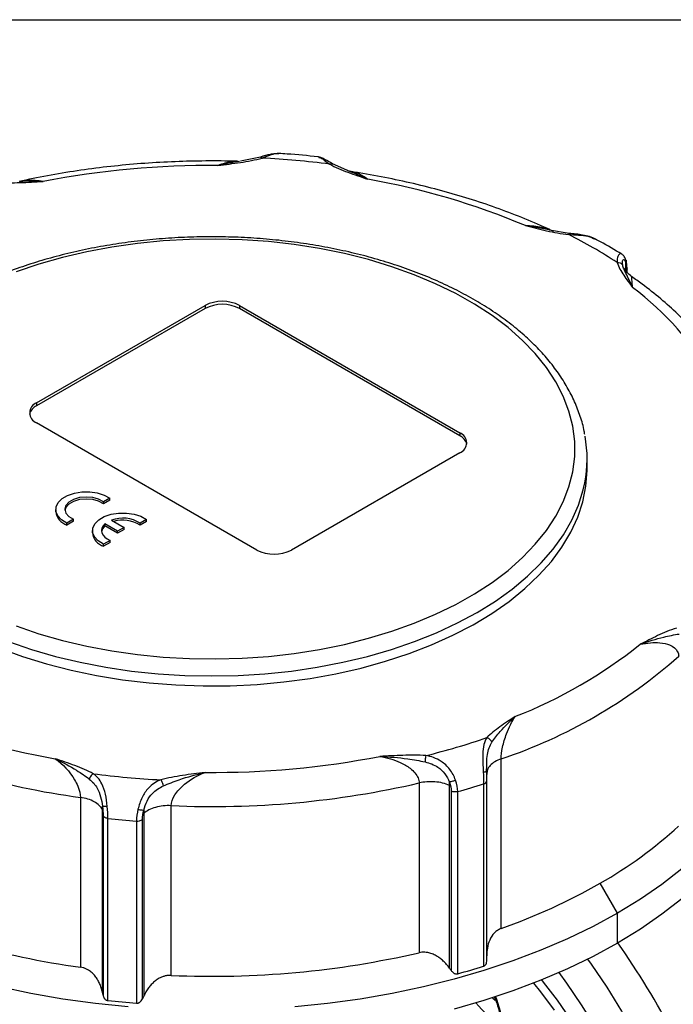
# Model space of a CAD drawing. Header units: inches. Extents: x 0 to 22, y 0 to 17.
# Tile 19 of 20: x 17.5 to 19.7, y 13.8 to 17. Entities that reach past the tile are written whole.
import ezdxf

# ---------------------------------------------------------------- set-up
doc = ezdxf.new("R2010")
doc.units = ezdxf.units.IN
doc.header["$LTSCALE"] = 2
doc.header["$MEASUREMENT"] = 0
doc.linetypes.add('SLD-Solid', pattern=[0])
doc.layers.add('SLD-DEFPOINTS', color=7, linetype='Continuous')

# ---------------------------------------------------------------- blocks, each defined once
blk = doc.blocks.new('Block2')
at = {"color": 7, "linetype": 'SLD-Solid', "lineweight": 18}
blk.add_line((22.0002, 17.0002), (0.0002, 17.0002), dxfattribs=at)

msp = doc.modelspace()

# ---------------------------------------------------------------- linework, layer by layer
at = {"color": 7, "linetype": 'SLD-Solid'}
msp.add_line((0.0002, 17.0002), (22.0002, 17.0002), dxfattribs=at)
for p, q in [((18.3249, 16.5576), (18.2608, 16.5445)), ((18.3843, 16.5697), (18.3793, 16.5691)), ((18.5133, 16.5567), (18.5145, 16.5566)), ((18.2537, 16.5431), (18.2527, 16.544)), ((18.6036, 16.5152), (18.5571, 16.5363)), ((18.6216, 16.5104), (18.6083, 16.5137)), ((19.2494, 16.3241), (19.1791, 16.3371)), ((19.3206, 16.3117), (19.2569, 16.3225)), ((19.5032, 16.2055), (19.5001, 16.1972)), ((19.5032, 16.1914), (19.5032, 16.2055)), ((19.5058, 16.1934), (19.5058, 16.1881)), ((19.5069, 16.1866), (19.5069, 16.1973)), ((17.6036, 15.7665), (18.1465, 16.0798)), ((18.1465, 16.0798), (18.1465, 16.0702)), ((18.2578, 16.0798), (18.9677, 15.67)), ((18.2578, 16.0798), (18.2578, 16.0702)), ((18.1465, 16.0702), (17.6036, 15.7568)), ((18.9677, 15.6604), (18.2578, 16.0702)), ((17.6036, 15.7665), (17.6036, 15.7568)), ((18.3135, 15.2924), (17.6036, 15.7022)), ((18.9677, 15.67), (18.9677, 15.6604)), ((18.9677, 15.6058), (18.4249, 15.2924)), ((19.378, 15.5535), (19.378, 15.5857)), ((17.8399, 15.4593), (17.8189, 15.4472)), ((17.8399, 15.4529), (17.8189, 15.4407)), ((17.8189, 15.4407), (17.8189, 15.4472)), ((17.8399, 15.4529), (17.8399, 15.4593)), ((17.6653, 15.4233), (17.6653, 15.4169)), ((17.7224, 15.3915), (17.7014, 15.3794)), ((17.7224, 15.3851), (17.7014, 15.3729)), ((17.7014, 15.3729), (17.7014, 15.3794)), ((17.7224, 15.3851), (17.7224, 15.3915)), ((17.8449, 15.3885), (17.8855, 15.3651)), ((17.9582, 15.391), (17.9372, 15.3789)), ((17.9582, 15.3846), (17.9372, 15.3724)), ((17.9372, 15.3724), (17.9372, 15.3789)), ((17.9582, 15.3846), (17.9582, 15.391)), ((17.7836, 15.355), (17.7836, 15.3486)), ((17.8646, 15.353), (17.824, 15.3765)), ((17.824, 15.3701), (17.824, 15.3765)), ((17.8646, 15.3466), (17.824, 15.3701)), ((17.8855, 15.3651), (17.8646, 15.353)), ((17.8855, 15.3587), (17.8646, 15.3466)), ((17.8646, 15.3466), (17.8646, 15.353)), ((17.8855, 15.3587), (17.8855, 15.3651)), ((17.8408, 15.3232), (17.8197, 15.311)), ((17.8408, 15.3168), (17.8197, 15.3046)), ((17.8408, 15.3168), (17.8408, 15.3232)), ((17.8197, 15.3046), (17.8197, 15.311)), ((19.101, 14.0735), (19.101, 14.62)), ((19.0537, 14.5797), (19.0543, 14.5976)), ((19.0548, 14.5717), (19.0545, 14.5697)), ((18.8367, 14.5423), (18.8367, 13.9958)), ((18.9345, 13.9459), (18.9345, 14.5344)), ((19.0444, 14.539), (19.0444, 13.9523)), ((19.0547, 13.9707), (19.0547, 14.549)), ((17.7447, 14.496), (17.7447, 13.9495)), ((18.9403, 14.5157), (18.9403, 13.9379)), ((18.9609, 13.9278), (18.9609, 14.5145)), ((18.0376, 13.9227), (18.0376, 14.4692)), ((17.8159, 13.8679), (17.8159, 14.4565)), ((17.8179, 14.4363), (17.8179, 13.8585)), ((17.8333, 13.8416), (17.8333, 14.4283)), ((17.9488, 14.4443), (17.9488, 13.8557)), ((17.9258, 14.4198), (17.9258, 13.8331)), ((17.9447, 13.8469), (17.9447, 14.4247)), ((19.4758, 14.1231), (19.4201, 14.2195)), ((19.4758, 14.0266), (19.4758, 14.1231))]:
    msp.add_line(p, q)
at = {"flags": 128}
for points in [[(17.5374, 15.0478), (17.6106, 15.0229), (17.6867, 15.0012), (17.7653, 14.9827), (17.846, 14.9676), (17.9285, 14.9559), (18.0121, 14.9476), (18.0966, 14.9429), (18.1815, 14.9417), (18.2663, 14.9441), (18.3506, 14.95), (18.4339, 14.9594), (18.5158, 14.9723), (18.5959, 14.9885), (18.6737, 15.0081), (18.7489, 15.0309), (18.821, 15.0567), (18.8897, 15.0855), (18.9546, 15.1172), (19.0153, 15.1514), (19.0716, 15.1881), (19.1232, 15.227), (19.1697, 15.268), (19.211, 15.3108), (19.2467, 15.3553), (19.2768, 15.4011), (19.3011, 15.4481), (19.3194, 15.4959), (19.3317, 15.5444), (19.3379, 15.5933), (19.3379, 15.6423), (19.3317, 15.6912), (19.3194, 15.7397), (19.3011, 15.7875), (19.2768, 15.8345), (19.2467, 15.8803), (19.211, 15.9248), (19.1697, 15.9676), (19.1232, 16.0086), (19.0716, 16.0475), (19.0153, 16.0842), (18.9546, 16.1185), (18.8897, 16.1501), (18.821, 16.1789), (18.7489, 16.2047), (18.6737, 16.2275), (18.5959, 16.2471), (18.5158, 16.2633), (18.4339, 16.2762), (18.3506, 16.2856), (18.2663, 16.2915), (18.1815, 16.2939), (18.0966, 16.2927), (18.0121, 16.288), (17.9285, 16.2797), (17.846, 16.268), (17.7653, 16.2529), (17.6867, 16.2344), (17.6106, 16.2127), (17.5374, 16.1878)], [(17.4845, 14.9764), (17.5583, 14.9495), (17.6353, 14.9258), (17.715, 14.9053), (17.797, 14.8881), (17.881, 14.8745), (17.9664, 14.8643), (18.0529, 14.8578), (18.14, 14.8548), (18.2273, 14.8555), (18.3142, 14.8598), (18.4004, 14.8677), (18.4853, 14.8792), (18.5686, 14.8941), (18.6499, 14.9125), (18.7286, 14.9343), (18.8044, 14.9592), (18.8769, 14.9872), (18.9457, 15.0182), (19.0104, 15.0519), (19.0708, 15.0883), (19.1265, 15.1271), (19.1772, 15.1681), (19.2227, 15.211), (19.2627, 15.2558), (19.297, 15.3021), (19.3254, 15.3497), (19.3478, 15.3984), (19.3641, 15.4479), (19.3742, 15.4979), (19.378, 15.5483), (19.378, 15.5535)], [(17.5128, 14.9977), (17.5872, 14.9723), (17.6644, 14.9499), (17.7443, 14.9308), (17.8263, 14.9151), (17.91, 14.9027), (17.9951, 14.8939), (18.081, 14.8886), (18.1674, 14.8868), (18.2537, 14.8886), (18.3397, 14.8939), (18.4247, 14.9027), (18.5084, 14.9151), (18.5904, 14.9308), (18.6703, 14.9499), (18.7476, 14.9723), (18.8219, 14.9977), (18.8929, 15.0262), (18.9602, 15.0575), (19.0234, 15.0915), (19.0823, 15.128), (19.1365, 15.1668), (19.1858, 15.2078), (19.2299, 15.2507), (19.2686, 15.2953), (19.3017, 15.3414), (19.329, 15.3888), (19.3503, 15.4371), (19.3657, 15.4862), (19.3706, 15.5084)], [(17.7014, 15.3794), (17.6841, 15.3899), (17.672, 15.4027), (17.6659, 15.4169), (17.6663, 15.4314), (17.673, 15.4455), (17.6858, 15.458), (17.7036, 15.4683), (17.7254, 15.4757), (17.7497, 15.4796), (17.7749, 15.4798), (17.7994, 15.4763), (17.8216, 15.4693), (17.8399, 15.4593)], [(17.8189, 15.4472), (17.8036, 15.4558), (17.7844, 15.4613), (17.7633, 15.4631), (17.7422, 15.4611), (17.7231, 15.4555), (17.708, 15.4468), (17.6983, 15.4358), (17.6948, 15.4236), (17.698, 15.4114), (17.7075, 15.4003), (17.7224, 15.3915)], [(17.8189, 15.4407), (17.8036, 15.4494), (17.7844, 15.4548), (17.7633, 15.4567), (17.7422, 15.4547), (17.7231, 15.4491), (17.708, 15.4403), (17.6983, 15.4293), (17.695, 15.4201)], [(17.8197, 15.311), (17.8024, 15.3216), (17.7903, 15.3344), (17.7842, 15.3486), (17.7846, 15.3631), (17.7914, 15.3772), (17.8041, 15.3897), (17.8219, 15.4), (17.8437, 15.4074), (17.868, 15.4113), (17.8932, 15.4115), (17.9177, 15.408), (17.9399, 15.401), (17.9582, 15.391)], [(17.824, 15.3765), (17.8181, 15.3699), (17.8144, 15.3627), (17.8131, 15.3553), (17.8142, 15.3479), (17.8177, 15.3408), (17.8234, 15.3341), (17.8312, 15.3282), (17.8408, 15.3232)], [(19.9922, 15.0555), (19.9982, 15.0332), (20.0107, 14.9715), (20.017, 14.9095), (20.017, 14.8473), (20.0107, 14.7853), (19.9982, 14.7236), (19.9795, 14.6624), (19.9547, 14.6019), (19.9238, 14.5424), (19.887, 14.484), (19.8444, 14.427), (19.7961, 14.3714), (19.7423, 14.3176), (19.6831, 14.2657), (19.6188, 14.2159), (19.5497, 14.1683), (19.4758, 14.1231)], [(20.0178, 14.782), (20.017, 14.7509), (20.0107, 14.6889), (19.9982, 14.6272), (19.9795, 14.566), (19.9547, 14.5055), (19.9238, 14.446), (19.887, 14.3876), (19.8444, 14.3305), (19.7961, 14.275), (19.7423, 14.2212), (19.6831, 14.1693), (19.6188, 14.1194), (19.5497, 14.0718), (19.4758, 14.0266)], [(19.4758, 14.1231), (19.3975, 14.0804), (19.315, 14.0405), (19.2287, 14.0034), (19.1388, 13.9692), (19.0456, 13.9382), (18.9494, 13.9103), (18.8505, 13.8857), (18.7494, 13.8644), (18.6463, 13.8466), (18.5415, 13.8323), (18.4355, 13.8215)], [(19.4758, 14.0266), (19.3975, 13.984), (19.315, 13.9441), (19.2287, 13.9069), (19.1388, 13.8728), (19.0456, 13.8417), (18.9494, 13.8138)], [(19.3796, 13.9749), (19.3908, 13.9592), (19.4412, 13.8846), (19.4888, 13.8078), (19.5334, 13.729), (19.5748, 13.6488), (19.6128, 13.5674), (19.6472, 13.4853), (19.6779, 13.4028)], [(19.6581, 12.9292), (19.6557, 12.9997), (19.6488, 13.0724), (19.6377, 13.1468), (19.6223, 13.2225), (19.6028, 13.2992), (19.5792, 13.3764), (19.5516, 13.4538), (19.5202, 13.5308), (19.4852, 13.6071), (19.4468, 13.6824), (19.4051, 13.7562), (19.3604, 13.828), (19.3129, 13.8976), (19.2879, 13.9319)], [(19.2054, 13.8977), (19.2282, 13.8693), (19.2717, 13.8108)], [(19.459, 12.7446), (19.4711, 12.7608), (19.4955, 12.8006), (19.516, 12.8448), (19.5325, 12.8932), (19.5447, 12.9453), (19.5526, 13.0009), (19.5563, 13.0595), (19.5556, 13.1207), (19.5505, 13.1843), (19.5411, 13.2496), (19.5274, 13.3162), (19.5097, 13.3838), (19.4878, 13.4518), (19.4621, 13.5197), (19.4327, 13.5872), (19.3997, 13.6537), (19.3635, 13.7188), (19.3242, 13.7821), (19.2822, 13.8431), (19.2377, 13.9013), (19.2321, 13.9083)], [(17.8992, 13.8215), (17.7932, 13.8323), (17.6884, 13.8466), (17.5853, 13.8644), (17.4842, 13.8857)], [(18.9051, 13.6055), (18.9349, 13.5908), (18.964, 13.5815), (18.9919, 13.5777), (19.0179, 13.5796), (19.0415, 13.587), (19.0623, 13.5998), (19.0796, 13.6178), (19.0933, 13.6406), (19.1029, 13.6677), (19.1083, 13.6984), (19.1094, 13.7323), (19.1062, 13.7684), (19.0986, 13.8061), (19.0869, 13.8446), (19.0835, 13.8539)], [(19.0728, 13.8504), (19.0736, 13.8497), (19.0819, 13.8433)]]:
    msp.add_lwpolyline(points, dxfattribs=at)
for centre, radius, start, end in [((18.1717, 13.6172), 2.9419, 82.6419, 86.9096), ((18.1641, 13.6856), 2.8452, 89.5167, 100.9318), ((18.2697, 14.1841), 2.3371, 67.0993, 80.119), ((18.5772, 14.8436), 1.6417, 56.854, 63.1514), ((18.9579, 15.3763), 0.9491, 29.5311, 53.3334), ((18.2022, 15.9724), 0.121, 62.6097, 117.3903), ((18.2022, 15.9627), 0.121, 62.6097, 117.3903), ((17.6158, 15.7343), 0.0344, 110.7834, 249.2166), ((17.6213, 15.7191), 0.0416, 115.1754, 165.582), ((18.9555, 15.6379), 0.0344, 290.7834, 69.2166), ((18.95, 15.6227), 0.0416, 14.418, 64.8246), ((18.9715, 15.5856), 0.4065, 349.0409, 10.4461), ((17.717, 15.4226), 0.052, 186.237, 252.5624), ((17.8814, 15.2914), 0.1037, 57.4381, 110.5916), ((17.8815, 15.2851), 0.1036, 57.4574, 106.5237), ((17.8353, 15.3543), 0.052, 186.237, 252.5624), ((17.8432, 15.3466), 0.0303, 129.3193, 170.1097), ((18.3692, 15.3998), 0.121, 242.6097, 297.3903), ((18.5607, 16.2349), 1.5905, 291.5755, 308.4191), ((18.574, 16.1935), 1.6595, 288.5165, 311.4781), ((18.0651, 16.9229), 2.3371, 247.0993, 260.119), ((18.0632, 16.9102), 2.4351, 244.7333, 262.485), ((18.2756, 16.9748), 2.4158, 283.9574, 288.8244), ((18.1706, 17.4214), 2.8452, 269.5167, 280.9318), ((18.1631, 17.4899), 2.9419, 262.6419, 266.9096), ((18.1698, 17.4298), 2.9635, 267.4432, 283.0053), ((18.2821, 16.9765), 2.5539, 285.4147, 287.3671), ((18.1627, 17.5209), 3.1102, 263.9198, 265.6318), ((18.7327, 15.429), 1.3912, 299.6099, 312.5254), ((18.4481, 15.9221), 1.9605, 289.4513, 299.7224), ((18.0632, 16.3636), 2.4351, 244.7333, 262.485), ((17.491, 12.6234), 2.4323, 27.1183, 35.2561), ((18.1698, 16.8833), 2.9635, 267.4432, 283.0053), ((18.2821, 16.3898), 2.5539, 285.4147, 287.3671), ((18.1627, 16.9343), 3.1102, 263.9198, 265.6318), ((19.2384, 14.0109), 0.2813, 219.0024, 240.8406)]:
    msp.add_arc(centre, radius, start, end)
for points, knots in [([(18.1881, 16.5307), (18.2122, 16.5339), (18.2364, 16.5369), (18.2843, 16.5442), (18.3081, 16.5485), (18.3303, 16.5548)], [0, 0, 0, 0, 0.5, 0.5, 1, 1, 1, 1]), ([(18.3248, 16.5575), (18.325, 16.5576), (18.3258, 16.5581), (18.3277, 16.5573), (18.3294, 16.5556), (18.3303, 16.5548)], [0, 0, 0, 0, 0.142775, 0.57139, 1, 1, 1, 1]), ([(18.3716, 16.5681), (18.3666, 16.5677), (18.3533, 16.5665), (18.3359, 16.5611), (18.3251, 16.5577)], [0, 0, 0, 0, 0.378161, 1, 1, 1, 1]), ([(18.3303, 16.5548), (18.3387, 16.5579), (18.3559, 16.5643), (18.3738, 16.5704), (18.3812, 16.569), (18.3834, 16.5686)], [0, 0, 0, 0, 0.402156, 0.821679, 1, 1, 1, 1]), ([(18.5135, 16.5579), (18.5124, 16.558), (18.4785, 16.5621), (18.4352, 16.5662), (18.3927, 16.5689), (18.3835, 16.5695)], [0, 0, 0, 0, 0.024575, 0.788844, 1, 1, 1, 1]), ([(18.5571, 16.5364), (18.5487, 16.5413), (18.5356, 16.5488), (18.5217, 16.5559), (18.5158, 16.5572), (18.5128, 16.5579)], [0, 0, 0, 0, 0.474438, 0.730305, 1, 1, 1, 1]), ([(18.5145, 16.5566), (18.5154, 16.5567), (18.519, 16.5569), (18.5298, 16.5483), (18.5423, 16.5393), (18.5484, 16.5349)], [0, 0, 0, 0, 0.139967, 0.579053, 1, 1, 1, 1]), ([(18.252, 16.544), (18.2505, 16.5441), (18.2162, 16.5453), (18.1488, 16.5456), (18.0503, 16.5435), (17.9521, 16.5381), (17.8545, 16.5294), (17.7579, 16.5176), (17.6626, 16.5025), (17.5924, 16.4893), (17.5545, 16.4807), (17.5473, 16.4791)], [0, 0, 0, 0, 0.006345, 0.143625, 0.280917, 0.418218, 0.555539, 0.692892, 0.830287, 0.967736, 1, 1, 1, 1]), ([(18.2575, 16.544), (18.2349, 16.5404), (18.2117, 16.5362), (18.1885, 16.5308), (18.1883, 16.5308), (18.1881, 16.5307)], [-0.0016883, -0.0016883, -0.0016883, -0.0016883, 0.1849549, 0.1849549, 0.1866432, 0.1866432, 0.1866432, 0.1866432]), ([(18.252, 16.5429), (18.2454, 16.5432), (18.2252, 16.5438), (18.203, 16.536), (18.1881, 16.5307)], [0, 0, 0, 0, 0.327428, 1, 1, 1, 1]), ([(18.5484, 16.5349), (18.5498, 16.5355), (18.5524, 16.5368), (18.5555, 16.5371), (18.5568, 16.5363), (18.5572, 16.5361)], [0, 0, 0, 0, 0.4179806, 0.8355511, 1, 1, 1, 1]), ([(18.5484, 16.5349), (18.5661, 16.5249), (18.5865, 16.5166), (18.6281, 16.5011), (18.6495, 16.4939), (18.6707, 16.4866)], [0, 0, 0, 0, 0.5, 0.5, 1, 1, 1, 1]), ([(18.6707, 16.4866), (18.6512, 16.4953), (18.6272, 16.5059), (18.6051, 16.5148), (18.601, 16.5164)], [0, 0, 0, 0, 0.814452, 1, 1, 1, 1]), ([(18.6707, 16.4866), (18.6605, 16.4936), (18.6435, 16.5052), (18.6283, 16.508), (18.6224, 16.5091)], [0, 0, 0, 0, 0.606566, 1, 1, 1, 1]), ([(19.2694, 16.3184), (19.2654, 16.3203), (19.2357, 16.3345), (19.1781, 16.3592), (19.0953, 16.3913), (19.0094, 16.4204), (18.9211, 16.4467), (18.8305, 16.47), (18.7378, 16.4902), (18.6682, 16.5032), (18.6294, 16.5091), (18.6225, 16.5101)], [0, 0, 0, 0, 0.020928, 0.156817, 0.292635, 0.428376, 0.564037, 0.699623, 0.835137, 0.970589, 1, 1, 1, 1]), ([(17.4765, 16.4767), (17.5009, 16.4747), (17.5258, 16.4749), (17.5753, 16.4765), (17.5999, 16.478), (17.6245, 16.4792)], [0, 0, 0, 0, 0.5, 0.5, 1, 1, 1, 1]), ([(17.6245, 16.4792), (17.6243, 16.4792), (17.6241, 16.4792), (17.5991, 16.4802), (17.5743, 16.48), (17.5499, 16.4793)], [-0.3766634, -0.3766634, -0.3766634, -0.3766634, -0.3749754, -0.3749754, -0.1883317, -0.1883317, -0.1883317, -0.1883317]), ([(17.6245, 16.4792), (17.6072, 16.4816), (17.5826, 16.485), (17.5601, 16.4806), (17.5534, 16.4793)], [0, 0, 0, 0, 0.701116, 1, 1, 1, 1]), ([(19.1791, 16.3371), (19.2019, 16.3315), (19.2245, 16.3257), (19.2707, 16.3153), (19.2943, 16.3107), (19.3187, 16.3083)], [0, 0, 0, 0, 0.5, 0.5, 1, 1, 1, 1]), ([(19.2571, 16.3225), (19.2488, 16.3256), (19.2241, 16.3348), (19.1971, 16.3361), (19.1791, 16.3371)], [0, 0, 0, 0, 0.337348, 1, 1, 1, 1]), ([(19.3703, 15.664), (19.3698, 15.6677), (19.367, 15.6875), (19.3565, 15.723), (19.3386, 15.7702), (19.315, 15.8166), (19.2863, 15.862), (19.2523, 15.9061), (19.2134, 15.9488), (19.1696, 15.9898), (19.1213, 16.0289), (19.0685, 16.0659), (19.0116, 16.1007), (18.9509, 16.1331), (18.8867, 16.163), (18.8192, 16.1902), (18.7488, 16.2146), (18.6758, 16.2362), (18.6005, 16.2548), (18.5233, 16.2704), (18.4445, 16.2829), (18.3645, 16.2923), (18.2836, 16.2984), (18.2022, 16.3014), (18.1206, 16.3012), (18.0392, 16.2977), (17.9584, 16.2911), (17.8785, 16.2813), (17.8, 16.2683), (17.723, 16.2523), (17.6481, 16.2332), (17.5755, 16.2112), (17.5054, 16.1864), (17.4385, 16.1587), (17.3761, 16.1294), (17.3379, 16.108), (17.3196, 16.0978)], [0, 0, 0, 0, 0.006647, 0.036016, 0.065486, 0.095101, 0.124878, 0.154814, 0.184887, 0.215067, 0.245323, 0.275626, 0.305953, 0.336287, 0.366615, 0.396931, 0.427233, 0.457519, 0.487791, 0.518049, 0.548295, 0.578533, 0.608764, 0.638991, 0.669216, 0.699442, 0.729672, 0.759906, 0.79015, 0.820404, 0.850671, 0.880955, 0.911257, 0.941578, 0.971919, 1, 1, 1, 1]), ([(19.3206, 16.3117), (19.3206, 16.3117), (19.3203, 16.3121), (19.3196, 16.3111), (19.319, 16.3092), (19.3187, 16.3083)], [0, 0, 0, 0, 0.083648, 0.541826, 1, 1, 1, 1]), ([(19.3187, 16.3083), (19.3292, 16.3079), (19.3505, 16.3071), (19.381, 16.304), (19.3969, 16.297), (19.4046, 16.2936)], [0, 0, 0, 0, 0.337339, 0.679901, 1, 1, 1, 1]), ([(19.4059, 16.2931), (19.3993, 16.2962), (19.3864, 16.3023), (19.3573, 16.3084), (19.335, 16.3105), (19.3205, 16.3118)], [0, 0, 0, 0, 0.269814, 0.525517, 1, 1, 1, 1]), ([(19.4896, 16.2449), (19.4671, 16.2586), (19.4395, 16.2754), (19.41, 16.2909), (19.4046, 16.2937)], [0, 0, 0, 0, 0.819042, 1, 1, 1, 1]), ([(19.4896, 16.2449), (19.4896, 16.2449), (19.487, 16.2487), (19.4808, 16.2452), (19.4746, 16.2357), (19.4748, 16.2239), (19.4748, 16.2181)], [0, 0, 0, 0, 0.00403, 0.347348, 0.680557, 1, 1, 1, 1]), ([(19.5033, 16.2256), (19.5016, 16.2298), (19.4982, 16.2383), (19.4925, 16.2427), (19.4896, 16.245)], [0, 0, 0, 0, 0.490515, 1, 1, 1, 1]), ([(19.4748, 16.2181), (19.4781, 16.2185), (19.4857, 16.2176), (19.491, 16.2132), (19.4927, 16.2101)], [0, 0, 0, 0, 0.428571, 1, 1, 1, 1]), ([(19.4748, 16.2181), (19.479, 16.2041), (19.4871, 16.1904), (19.505, 16.1638), (19.515, 16.1507), (19.5247, 16.1376)], [0, 0, 0, 0, 0.5, 0.5, 1, 1, 1, 1]), ([(19.4927, 16.2101), (19.491, 16.2171), (19.4914, 16.2273), (19.4977, 16.2287), (19.5016, 16.2213), (19.5031, 16.2157)], [-0.2873702, -0.2873702, -0.2873702, -0.2873702, -0.1642115, -0.0821058, 0, 0, 0, 0]), ([(19.5247, 16.1376), (19.5246, 16.1377), (19.5246, 16.1378), (19.5172, 16.1547), (19.507, 16.1751), (19.4967, 16.1973), (19.4938, 16.2058), (19.4927, 16.2101)], [-0.3766995, -0.3766995, -0.3766995, -0.3766995, -0.3750662, -0.3750662, -0.1500265, -0.0750132, 0, 0, 0, 0]), ([(19.5033, 16.2256), (19.5033, 16.2256), (19.5041, 16.2241), (19.5042, 16.2206), (19.5034, 16.2174), (19.5031, 16.2157)], [0, 0, 0, 0, 0.010504, 0.505254, 1, 1, 1, 1]), ([(19.5068, 16.1984), (19.5067, 16.2036), (19.5063, 16.2142), (19.5043, 16.2218), (19.5033, 16.2256)], [0, 0, 0, 0, 0.497055, 1, 1, 1, 1]), ([(19.5212, 16.1736), (19.5161, 16.1779), (19.5058, 16.1864), (19.4991, 16.1975), (19.4982, 16.1975), (19.4979, 16.1975)], [0, 0, 0, 0, 0.3573, 0.719926, 1, 1, 1, 1]), ([(19.5067, 16.1984), (19.5068, 16.1977), (19.5072, 16.196), (19.5063, 16.1944), (19.5058, 16.1934)], [0, 0, 0, 0, 0.381567, 1, 1, 1, 1]), ([(19.5247, 16.1376), (19.524, 16.1469), (19.5228, 16.1632), (19.5215, 16.1736), (19.5212, 16.1732), (19.5212, 16.1731)], [0, 0, 0, 0, 0.495432, 0.875292, 1, 1, 1, 1]), ([(19.8749, 15.7731), (19.8736, 15.776), (19.8637, 15.7982), (19.8417, 15.8388), (19.8069, 15.8943), (19.7665, 15.9485), (19.7212, 16.0012), (19.671, 16.0524), (19.6158, 16.1017), (19.5657, 16.142), (19.5328, 16.1651), (19.5213, 16.1732)], [0, 0, 0, 0, 0.019672, 0.147814, 0.276476, 0.405885, 0.535965, 0.666606, 0.797683, 0.929074, 1, 1, 1, 1]), ([(19.6663, 15.041), (19.6444, 15.0344), (19.6244, 15.0258), (19.5861, 15.0077), (19.5677, 14.9982), (19.549, 14.9888)], [0, 0, 0, 0, 0.5, 0.5, 1, 1, 1, 1]), ([(19.549, 14.9888), (19.5492, 14.9889), (19.5494, 14.9889), (19.5748, 14.9982), (19.6085, 15.0087), (19.65, 15.0178), (19.6665, 15.0207), (19.6748, 15.022)], [-0.3768145, -0.3768145, -0.3768145, -0.3768145, -0.3754002, -0.3754002, -0.1501601, -0.07508, 0, 0, 0, 0]), ([(19.549, 14.9888), (19.5715, 14.9937), (19.6065, 14.9966), (19.6491, 14.9872), (19.6695, 14.9706), (19.6731, 14.9555), (19.6731, 14.9503)], [1.7365896, 1.7365896, 1.7365896, 1.7365896, 2.0101609, 2.1743038, 2.3931609, 2.5025894, 2.5025894, 2.5025894, 2.5025894]), ([(19.1456, 14.7559), (19.1293, 14.7451), (19.1128, 14.7345), (19.0815, 14.7123), (19.0666, 14.7008), (19.0551, 14.6882)], [0, 0, 0, 0, 0.5, 0.5, 1, 1, 1, 1]), ([(19.0711, 14.6735), (19.0749, 14.6792), (19.0833, 14.6907), (19.1076, 14.7195), (19.1293, 14.741), (19.1453, 14.7557), (19.1455, 14.7558), (19.1456, 14.7559)], [-0.0016964, -0.0016964, -0.0016964, -0.0016964, 0.0732958, 0.148288, 0.3732646, 0.3732646, 0.374961, 0.374961, 0.374961, 0.374961]), ([(19.101, 14.62), (19.101, 14.6304), (19.1043, 14.657), (19.1195, 14.7083), (19.1355, 14.7403), (19.1456, 14.7559)], [2.3322046, 2.3322046, 2.3322046, 2.3322046, 2.5510642, 2.7699237, 3.0982131, 3.0982131, 3.0982131, 3.0982131]), ([(19.0551, 14.6882), (19.0465, 14.6758), (19.0393, 14.6453), (19.0423, 14.5975), (19.0433, 14.5778)], [0, 0, 0, 0, 0.164084, 0.287147, 0.287147, 0.287147, 0.287147]), ([(19.0711, 14.6735), (19.07, 14.6763), (19.0658, 14.6828), (19.059, 14.687), (19.0551, 14.6882)], [0, 0, 0, 0, 0.428571, 1, 1, 1, 1]), ([(19.0545, 14.5901), (19.0544, 14.5961), (19.0543, 14.611), (19.0562, 14.634), (19.0614, 14.6561), (19.0679, 14.6677), (19.0711, 14.6735)], [0, 0, 0, 0, 0.182173, 0.457469, 0.729065, 1, 1, 1, 1]), ([(17.7863, 14.5722), (17.7686, 14.5821), (17.7482, 14.5904), (17.7066, 14.6059), (17.6852, 14.6131), (17.664, 14.6204)], [0, 0, 0, 0, 0.5, 0.5, 1, 1, 1, 1]), ([(17.664, 14.6204), (17.6879, 14.6031), (17.7164, 14.5727), (17.7402, 14.5255), (17.7447, 14.5064), (17.7447, 14.496)], [0, 0, 0, 0, 0.437717, 0.5471463, 0.7660048, 0.7660048, 0.7660048, 0.7660048]), ([(17.664, 14.6204), (17.6642, 14.6203), (17.6643, 14.6202), (17.6874, 14.6091), (17.7185, 14.5925), (17.7544, 14.5691), (17.7675, 14.5597), (17.7736, 14.5549)], [-0.3766641, -0.3766641, -0.3766641, -0.3766641, -0.3749772, -0.3749772, -0.1499909, -0.0749954, 0, 0, 0, 0]), ([(18.8583, 14.6303), (18.8338, 14.6323), (18.8089, 14.6321), (18.7594, 14.6305), (18.7348, 14.6291), (18.7102, 14.6278)], [0, 0, 0, 0, 0.5, 0.5, 1, 1, 1, 1]), ([(18.7102, 14.6278), (18.7333, 14.6241), (18.7692, 14.6138), (18.8125, 14.5882), (18.8332, 14.564), (18.8367, 14.5475), (18.8367, 14.5423)], [0, 0, 0, 0, 0.2735742, 0.4377187, 0.656578, 0.7660077, 0.7660077, 0.7660077, 0.7660077]), ([(18.7102, 14.6278), (18.7104, 14.6278), (18.7106, 14.6278), (18.7407, 14.6266), (18.7807, 14.6234), (18.8285, 14.6157), (18.8468, 14.6121), (18.8556, 14.6101)], [-0.3766634, -0.3766634, -0.3766634, -0.3766634, -0.3749754, -0.3749754, -0.1499901, -0.0749951, 0, 0, 0, 0]), ([(18.8583, 14.6303), (18.8578, 14.6284), (18.8567, 14.6224), (18.8559, 14.6144), (18.8556, 14.6101)], [0, 0, 0, 0, 0.428571, 1, 1, 1, 1]), ([(18.9539, 14.5515), (18.9496, 14.5636), (18.9367, 14.5875), (18.9034, 14.6184), (18.8751, 14.6278), (18.8583, 14.6303)], [-0.2873707, -0.2873707, -0.2873707, -0.2873707, -0.2052648, -0.1231589, 0, 0, 0, 0]), ([(19.101, 14.62), (19.094, 14.617), (19.08, 14.6112), (19.0652, 14.5987), (19.0558, 14.5853), (19.0551, 14.576), (19.0548, 14.5717)], [0, 0, 0, 0, 0.2585586, 0.5171172, 0.7756757, 1, 1, 1, 1]), ([(18.8556, 14.6101), (18.8703, 14.6068), (18.894, 14.5979), (18.9207, 14.5731), (18.9308, 14.5546), (18.9341, 14.5452)], [-0.2873707, -0.2873707, -0.2873707, -0.2873707, -0.1642118, -0.0821059, 0, 0, 0, 0]), ([(17.7863, 14.5722), (17.784, 14.5708), (17.7786, 14.566), (17.7748, 14.5589), (17.7736, 14.5549)], [0, 0, 0, 0, 0.428571, 1, 1, 1, 1]), ([(17.7736, 14.5549), (17.7837, 14.547), (17.7982, 14.5309), (17.8108, 14.4987), (17.8146, 14.4776), (17.8157, 14.4673)], [-0.2873707, -0.2873707, -0.2873707, -0.2873707, -0.1642118, -0.0821059, 0, 0, 0, 0]), ([(17.8314, 14.467), (17.8302, 14.4801), (17.8264, 14.5071), (17.8131, 14.5468), (17.7974, 14.5644), (17.7863, 14.5722)], [-0.2873707, -0.2873707, -0.2873707, -0.2873707, -0.2052648, -0.1231589, 0, 0, 0, 0]), ([(18.1466, 14.5763), (18.1225, 14.5731), (18.0984, 14.5701), (18.0504, 14.5628), (18.0266, 14.5585), (18.0045, 14.5522)], [0, 0, 0, 0, 0.5, 0.5, 1, 1, 1, 1]), ([(18.0125, 14.533), (18.0204, 14.5365), (18.0369, 14.5433), (18.0809, 14.5594), (18.1183, 14.5697), (18.1462, 14.5762), (18.1464, 14.5762), (18.1466, 14.5763)], [-0.0016883, -0.0016883, -0.0016883, -0.0016883, 0.0733066, 0.1483016, 0.3732864, 0.3732864, 0.3749748, 0.3749748, 0.3749748, 0.3749748]), ([(18.0376, 14.4692), (18.0376, 14.4796), (18.0461, 14.504), (18.084, 14.5454), (18.1226, 14.5672), (18.1466, 14.5763)], [-3.8643172, -3.8643172, -3.8643172, -3.8643172, -3.6454562, -3.4265951, -3.0983036, -3.0983036, -3.0983036, -3.0983036]), ([(19.0433, 14.5778), (19.045, 14.5779), (19.0482, 14.5783), (19.0519, 14.579), (19.0531, 14.5795), (19.0537, 14.5797)], [0, 0, 0, 0, 0.338439, 0.67688, 1, 1, 1, 1]), ([(19.0537, 14.5797), (19.0537, 14.5798), (19.0545, 14.58), (19.0545, 14.5803), (19.0544, 14.5806)], [0, 0, 0, 0, 0.043012, 1, 1, 1, 1]), ([(18.0045, 14.5522), (17.9898, 14.5469), (17.9665, 14.5326), (17.9422, 14.4964), (17.9334, 14.4707), (17.9305, 14.4579)], [0, 0, 0, 0, 0.123063, 0.205105, 0.287147, 0.287147, 0.287147, 0.287147]), ([(17.9491, 14.4551), (17.9515, 14.465), (17.9587, 14.4851), (17.9794, 14.5142), (17.9995, 14.5272), (18.0125, 14.533)], [0, 0, 0, 0, 0.082042, 0.164084, 0.287147, 0.287147, 0.287147, 0.287147]), ([(18.0125, 14.533), (18.0119, 14.5361), (18.0098, 14.5438), (18.0064, 14.5499), (18.0045, 14.5522)], [0, 0, 0, 0, 0.428571, 1, 1, 1, 1]), ([(18.9345, 14.5344), (18.921, 14.5406), (18.9045, 14.5446), (18.8704, 14.5473), (18.8527, 14.546), (18.8367, 14.5423)], [0, 0, 0, 0, 0.5, 0.5, 1, 1, 1, 1]), ([(18.9539, 14.5515), (18.9512, 14.5501), (18.944, 14.547), (18.9371, 14.5454), (18.9341, 14.5452)], [0, 0, 0, 0, 0.428571, 1, 1, 1, 1]), ([(19.0444, 14.539), (19.0472, 14.5399), (19.0527, 14.5428), (19.0549, 14.547), (19.0547, 14.5494)], [0, 0, 0, 0, 0.428571, 1, 1, 1, 1]), ([(17.8159, 14.4565), (17.8111, 14.466), (17.8019, 14.4748), (17.7771, 14.4886), (17.7615, 14.4936), (17.7447, 14.496)], [0, 0, 0, 0, 0.5, 0.5, 1, 1, 1, 1]), ([(18.9609, 14.5145), (18.9577, 14.5135), (18.9539, 14.5132), (18.9467, 14.5136), (18.9432, 14.5145), (18.9403, 14.5157)], [0, 0, 0, 0, 0.5, 0.5, 1, 1, 1, 1]), ([(17.8314, 14.467), (17.8282, 14.4667), (17.8211, 14.4663), (17.8168, 14.4668), (17.8157, 14.4673)], [0, 0, 0, 0, 0.428571, 1, 1, 1, 1]), ([(18.0376, 14.4692), (18.0204, 14.4699), (18.0029, 14.468), (17.9719, 14.4593), (17.9585, 14.4526), (17.9488, 14.4443)], [0, 0, 0, 0, 0.5, 0.5, 1, 1, 1, 1]), ([(17.8333, 14.4283), (17.8297, 14.4286), (17.8263, 14.4296), (17.8209, 14.4324), (17.8189, 14.4343), (17.8179, 14.4363)], [0, 0, 0, 0, 0.5, 0.5, 1, 1, 1, 1]), ([(17.9305, 14.4579), (17.9346, 14.4567), (17.9422, 14.4551), (17.9475, 14.455), (17.9491, 14.4551)], [0, 0, 0, 0, 0.571429, 1, 1, 1, 1]), ([(17.9258, 14.4198), (17.9289, 14.4196), (17.9363, 14.42), (17.9424, 14.4227), (17.9447, 14.4247)], [0, 0, 0, 0, 0.428571, 1, 1, 1, 1]), ([(19.101, 14.0735), (19.097, 14.0718), (19.089, 14.0682), (19.0753, 14.0566), (19.0632, 14.0374), (19.0554, 14.0116), (19.055, 13.994), (19.0547, 13.9854)], [0, 0, 0, 0, 0.126324, 0.25684, 0.51967, 0.768224, 1, 1, 1, 1]), ([(18.9345, 13.9459), (18.9329, 13.948), (18.9298, 13.9522), (18.9248, 13.9582), (18.9196, 13.9638), (18.9144, 13.969), (18.909, 13.9737), (18.9034, 13.9781), (18.8977, 13.9821), (18.8895, 13.9872), (18.8786, 13.9925), (18.866, 13.9962), (18.8551, 13.9975), (18.8457, 13.9975), (18.8397, 13.9963), (18.8367, 13.9958)], [0, 0, 0, 0, 0.067804, 0.133717, 0.197907, 0.260554, 0.321855, 0.382014, 0.441253, 0.499799, 0.63036, 0.753113, 0.837457, 0.919192, 1, 1, 1, 1]), ([(19.0444, 13.9523), (19.045, 13.9525), (19.0463, 13.953), (19.048, 13.9541), (19.0496, 13.9554), (19.051, 13.9571), (19.0528, 13.96), (19.0545, 13.9648), (19.0546, 13.9692), (19.0547, 13.9715)], [0, 0, 0, 0, 0.0861078, 0.1740931, 0.2649038, 0.359403, 0.458357, 0.7047107, 1, 1, 1, 1]), ([(17.8159, 13.8679), (17.8153, 13.8705), (17.8141, 13.8755), (17.812, 13.8828), (17.8095, 13.8898), (17.8068, 13.8965), (17.8037, 13.9028), (17.8004, 13.9089), (17.7967, 13.9147), (17.791, 13.9223), (17.783, 13.9312), (17.7727, 13.9391), (17.7629, 13.9444), (17.754, 13.9478), (17.7478, 13.9489), (17.7447, 13.9495)], [0, 0, 0, 0, 0.067804, 0.133717, 0.197907, 0.260554, 0.321855, 0.382014, 0.441253, 0.499799, 0.63036, 0.753113, 0.837457, 0.919192, 1, 1, 1, 1]), ([(18.0376, 13.9227), (18.036, 13.9227), (18.0329, 13.9228), (18.0281, 13.9225), (18.0233, 13.9219), (18.0185, 13.9209), (18.0138, 13.9196), (18.0061, 13.9169), (17.9955, 13.9118), (17.9837, 13.9032), (17.9731, 13.8932), (17.964, 13.8821), (17.9557, 13.8696), (17.9511, 13.8604), (17.9488, 13.8557)], [0, 0, 0, 0, 0.040415, 0.080849, 0.121518, 0.162637, 0.204412, 0.247042, 0.36977, 0.500367, 0.618089, 0.739499, 0.866302, 1, 1, 1, 1]), ([(18.9403, 13.9379), (18.9411, 13.937), (18.9424, 13.9352), (18.9448, 13.9329), (18.9471, 13.931), (18.9489, 13.9298), (18.9512, 13.9286), (18.9539, 13.9276), (18.9576, 13.9271), (18.9598, 13.9276), (18.9609, 13.9278)], [0, 0, 0, 0, 0.1417432, 0.2724747, 0.3925077, 0.5022471, 0.5425752, 0.7046849, 0.8558305, 1, 1, 1, 1]), ([(17.8179, 13.8585), (17.8182, 13.8573), (17.8187, 13.8552), (17.8199, 13.8522), (17.8213, 13.8497), (17.8226, 13.8479), (17.8242, 13.846), (17.8264, 13.8441), (17.8297, 13.8422), (17.8321, 13.8418), (17.8333, 13.8416)], [0, 0, 0, 0, 0.141743, 0.272475, 0.392508, 0.502247, 0.542575, 0.704685, 0.85583, 1, 1, 1, 1]), ([(17.9258, 13.8331), (17.9265, 13.8331), (17.928, 13.833), (17.9301, 13.8334), (17.9323, 13.8341), (17.9344, 13.8351), (17.9375, 13.837), (17.9414, 13.8408), (17.9435, 13.8447), (17.9447, 13.8469)], [0, 0, 0, 0, 0.086108, 0.174093, 0.264904, 0.359403, 0.458357, 0.704711, 1, 1, 1, 1]), ([(19.0789, 13.8542), (19.0816, 13.8471), (19.0888, 13.8284), (19.0966, 13.7981), (19.1024, 13.7645), (19.1044, 13.7328), (19.1028, 13.7036), (19.0976, 13.6775), (19.0892, 13.6552), (19.0791, 13.638), (19.0709, 13.6302), (19.0674, 13.6269)], [0, 0, 0, 0, 0.073159, 0.193415, 0.313345, 0.432883, 0.552032, 0.670954, 0.78997, 0.909926, 1, 1, 1, 1])]:
    msp.add_open_spline(points, degree=3, knots=knots)
for points in [[(19.5032, 16.2055), (19.5032, 16.209), (19.5032, 16.2124), (19.5031, 16.2157)], [(19.5031, 16.2157), (19.5048, 16.2103), (19.5058, 16.2026), (19.5058, 16.1934)], [(19.0433, 14.5778), (19.044, 14.564), (19.0444, 14.5505), (19.0444, 14.539)], [(19.0547, 14.5494), (19.0547, 14.5586), (19.0546, 14.5694), (19.0544, 14.5806)], [(18.9345, 14.5344), (18.9345, 14.538), (18.9344, 14.5415), (18.9341, 14.5452)], [(18.9341, 14.5452), (18.9381, 14.5352), (18.9403, 14.525), (18.9403, 14.5157)], [(18.9609, 14.5145), (18.9609, 14.526), (18.9585, 14.5388), (18.9539, 14.5515)], [(17.8159, 14.4565), (17.8159, 14.46), (17.8158, 14.4636), (17.8157, 14.4673)], [(17.8157, 14.4673), (17.8171, 14.4563), (17.8179, 14.4455), (17.8179, 14.4363)], [(17.8333, 14.4283), (17.8333, 14.4398), (17.8326, 14.4532), (17.8314, 14.467)], [(17.9305, 14.4579), (17.9275, 14.4445), (17.9258, 14.4313), (17.9258, 14.4198)], [(17.9447, 14.4247), (17.9447, 14.4339), (17.9463, 14.4445), (17.9491, 14.4551)], [(17.9491, 14.4551), (17.9489, 14.4514), (17.9488, 14.4478), (17.9488, 14.4443)], [(18.9403, 13.9379), (18.9384, 13.9406), (18.9365, 13.9432), (18.9345, 13.9459)], [(17.8179, 13.8585), (17.8172, 13.8616), (17.8166, 13.8648), (17.8159, 13.8679)], [(17.9488, 13.8557), (17.9475, 13.8528), (17.9461, 13.8498), (17.9447, 13.8469)]]:
    msp.add_open_spline(points, degree=3)

# ---------------------------------------------------------------- block references
at = {"layer": 'SLD-DEFPOINTS'}
msp.add_blockref('Block2', (0, 0), dxfattribs=at)

doc.saveas('drawing.dxf')
